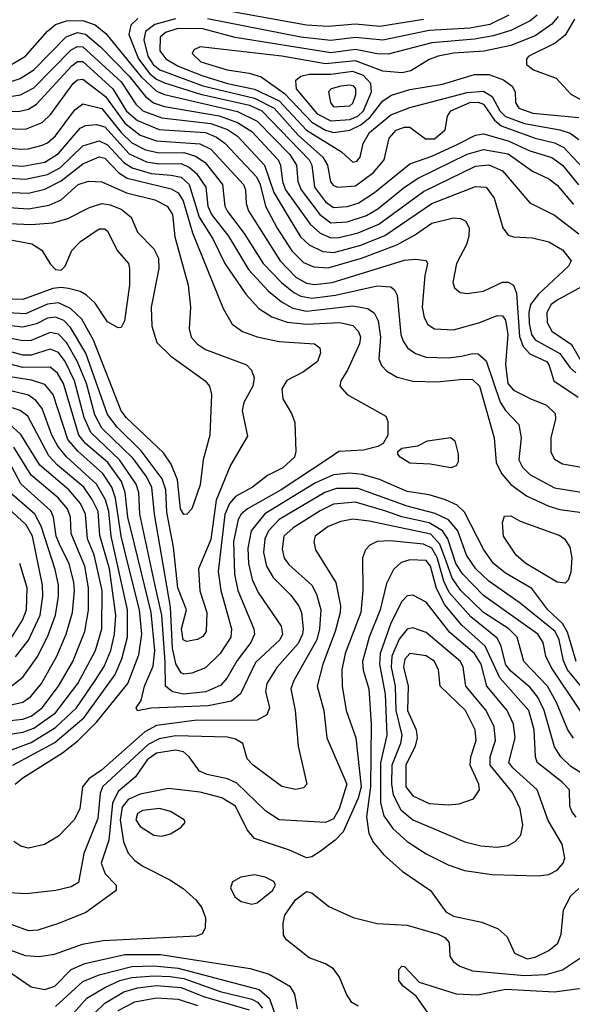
# Model space of a CAD drawing. Extents: x 997028 to 1115134, y 536408 to 618974.
# Tile 106 of 256: x 1021693 to 1023721, y 561478 to 565089. Entities that reach past the tile are written whole.
import ezdxf

# ---------------------------------------------------------------- set-up
doc = ezdxf.new("R2010")
doc.units = 0

msp = doc.modelspace()

# ---------------------------------------------------------------- linework, layer by layer
at = {"layer": '0CON10XD'}
for points in [[(1023175, 565090.1), (1023015, 565064.1), (1022925, 565073), (1022825, 565064), (1022745, 565068.8), (1022405, 565130.3)], [(1023591.7, 565105), (1023565.7, 565084.3), (1023495, 565049.7), (1023430.3, 565029.7), (1023361.9, 565018.1), (1023205.5, 565004.5), (1023045, 564962.8), (1023005, 564963.3), (1022925, 564979.8), (1022835, 564967.1), (1022483.5, 565023.5), (1022365, 565055.1), (1022272.8, 565057.2), (1022228.4, 565041.6), (1022208.9, 565025), (1022207.2, 564975), (1022228.8, 564945), (1022275, 564918.8), (1022365, 564883.5), (1022455.3, 564855.3), (1022554.1, 564834.1)], [(1023669.2, 565100.8), (1023645, 565072.8), (1023585, 565029.5), (1023495, 564994.3), (1023397, 564973), (1023285, 564966.8), (1023228.6, 564955), (1023195, 564942.5), (1023128.7, 564901.3), (1023096, 564894), (1023025, 564900), (1022925, 564938.6), (1022815, 564926.9), (1022655, 564955.7), (1022355, 564989.5), (1022331.8, 564978.3), (1022326.4, 564965), (1022358.2, 564935), (1022454.3, 564905.7), (1022535, 564893.4), (1022579.4, 564879.4), (1022665, 564817.7), (1022765, 564713.1), (1022815, 564683.8), (1022845, 564675.1), (1022905, 564684.4), (1022945, 564702.8), (1022978.6, 564731.4), (1023025, 564791.9), (1023057.2, 564812.8), (1023125, 564833.5), (1023245, 564852.2), (1023361.5, 564888.5), (1023415, 564887.5), (1023468.4, 564868.4), (1023500.4, 564845), (1023510.8, 564825), (1023512.1, 564785), (1023524.6, 564765), (1023576.2, 564746.2), (1023745, 564729.8)], [(1023488.2, 565105), (1023418.1, 565071.9), (1023345, 565057.5), (1023195, 565048.8), (1023025.8, 565014.2), (1022925, 565023.1), (1022835, 565013), (1022725, 565025.3), (1022382.3, 565092.3)], [(1021655, 564919.5), (1021715, 564955.7), (1021795, 565046.3), (1021825, 565071.9), (1021864.6, 565085.4), (1021925, 565086.5), (1021969.6, 565069.6), (1022008.9, 565038.9), (1022139.3, 564879.3), (1022195, 564826.8), (1022225, 564814.9), (1022492.8, 564752.8), (1022565, 564717), (1022684.6, 564595), (1022708.9, 564555), (1022713.4, 564495), (1022726, 564465), (1022794.3, 564374.3), (1022835, 564344.3), (1022895, 564347.8), (1022965, 564371.2), (1023007.4, 564395), (1023104.7, 564475.3), (1023155, 564508), (1023335, 564595.9), (1023395, 564612.9), (1023485, 564597), (1023575, 564533.2), (1023635, 564505.2), (1023665, 564481.9), (1023725, 564411)], [(1022126.9, 565093.1), (1022100.7, 565069.3), (1022093.8, 565035), (1022128.6, 564945), (1022170.7, 564890.7), (1022195, 564871), (1022225, 564857.5), (1022356.3, 564816.3), (1022536.4, 564775), (1022581.3, 564755), (1022755.4, 564575), (1022765.4, 564555), (1022775.1, 564475), (1022815, 564421.1), (1022845, 564399.8), (1022895, 564403.9), (1022935, 564415.8), (1022995, 564454.8), (1023125, 564560.4), (1023205, 564588.2), (1023298.5, 564631.5), (1023365, 564666.1), (1023395, 564670.2), (1023485, 564645.3), (1023565, 564608.6), (1023645, 564583.6), (1023684.9, 564554.9), (1023742.9, 564482.9)], [(1022265, 565091.6), (1022189, 565071), (1022154.2, 565045.8), (1022148.5, 565015), (1022163.4, 564955), (1022183, 564925), (1022207.6, 564905), (1022365, 564846.3), (1022555, 564800.9), (1022627, 564765), (1022714.9, 564665), (1022805.8, 564585), (1022822.9, 564555), (1022833.9, 564493.9), (1022845, 564480.3), (1022860, 564475), (1022925, 564479.3), (1022991.2, 564528.8), (1023030.2, 564575), (1023048.8, 564655), (1023075, 564683.3), (1023105, 564694.8), (1023125, 564694.8), (1023182, 564652), (1023215, 564651.5), (1023254.7, 564685), (1023262.7, 564735), (1023274.7, 564755), (1023344.9, 564785.1), (1023375, 564786.8), (1023395, 564779.4), (1023435, 564720.5), (1023459.3, 564699.3), (1023584.1, 564654.1), (1023655, 564637.3), (1023690, 564620), (1023777, 564527)], [(1023729.3, 565090.7), (1023695, 565032.1), (1023657.6, 565002.4), (1023561.8, 564955), (1023552.1, 564945), (1023552.1, 564925), (1023577.8, 564905), (1023661.8, 564875), (1023715.6, 564815.6), (1023780.7, 564780.7), (1023802.9, 564755), (1023838.4, 564695), (1023858.4, 564675), (1023935, 564641), (1024115, 564601.4), (1024295, 564528.9), (1024335, 564523.3)], [(1021655, 564859.7), (1021695, 564873.3), (1021744.7, 564905.3), (1021864, 565026), (1021905, 565042), (1021935, 565035.9), (1021989.7, 564989.7), (1022095, 564882.1), (1022155, 564806.7), (1022184.1, 564784.1), (1022225, 564771), (1022425, 564736.2), (1022491.9, 564711.9), (1022545, 564678.4), (1022641.2, 564575), (1022650.6, 564555), (1022657.2, 564495), (1022668.6, 564465), (1022759.3, 564339.3), (1022795.5, 564305.5), (1022835, 564289.2), (1022865, 564290.7), (1022935, 564306.8), (1023010.5, 564339.5), (1023175, 564458.5), (1023365, 564551.8), (1023415, 564556.8), (1023465.1, 564535.2), (1023565, 564417.5), (1023655, 564371.6), (1023745, 564303.4)], [(1021635, 564804.1), (1021696.3, 564813.7), (1021745, 564839.5), (1021881.4, 564978.6), (1021905, 564991), (1021925, 564990), (1022065, 564861.1), (1022118.7, 564778.7), (1022145.2, 564755.2), (1022215, 564728.9), (1022395, 564708.2), (1022455.8, 564685.8), (1022492, 564662), (1022591.8, 564555), (1022625.6, 564455), (1022691.1, 564345), (1022723.1, 564293.1), (1022755, 564262.9), (1022805, 564239.4), (1022845.5, 564235.5), (1022945, 564262.4), (1023032.4, 564297.6), (1023205, 564414.5), (1023365, 564477.4), (1023404.8, 564474.8), (1023434.2, 564434.2), (1023465.8, 564325.8), (1023485, 564298.6), (1023505, 564292.2), (1023575, 564289.4), (1023635, 564274), (1023684.8, 564244.8), (1023716.2, 564205), (1023706.9, 564185), (1023597.1, 564082.9), (1023567.5, 564045), (1023560.6, 564015), (1023561.9, 563975), (1023571.3, 563935), (1023584.4, 563915)], [(1021635, 564751.6), (1021694.1, 564754.1), (1021725, 564760.8), (1021755, 564778.8), (1021885, 564919.8), (1021905, 564935.2), (1021925, 564936.1), (1022035, 564835.1), (1022085, 564753.7), (1022125, 564718.8), (1022205, 564685.8), (1022375, 564675.5), (1022415, 564658.7), (1022446, 564636), (1022562.2, 564512.2), (1022575.1, 564485), (1022595.1, 564405.1), (1022637.5, 564325), (1022691.8, 564241.8), (1022735, 564198.3), (1022772.5, 564182.5), (1022825, 564179), (1022946.9, 564215), (1023076.8, 564263.2), (1023141.8, 564298.2), (1023205, 564342.2), (1023285, 564362.8), (1023310.2, 564360.2), (1023329.6, 564349.6), (1023341.8, 564325), (1023341.1, 564295), (1023332, 564265), (1023295.3, 564195), (1023282.5, 564125), (1023288.9, 564105), (1023308.8, 564088.8), (1023335, 564084.6), (1023395, 564093.5), (1023465, 564125.9), (1023485, 564126.7), (1023504.8, 564114.8), (1023515.5, 564085.5), (1023527.5, 563927.5), (1023540.3, 563890.3), (1023565, 563864.1), (1023626, 563835), (1023635, 563824.2), (1023652.7, 563765), (1023742.3, 563705)], [(1022835, 564718.4), (1022905, 564722.5), (1022934.2, 564735), (1022954.5, 564755), (1022983.6, 564825), (1022981.8, 564855), (1022954.1, 564884.1), (1022915, 564899), (1022835, 564888.4), (1022755, 564887.7), (1022725, 564881), (1022705.3, 564865), (1022707.9, 564835), (1022785, 564744.2), (1022835, 564718.4)], [(1021635, 564690), (1021715, 564688.1), (1021775, 564712), (1021807.2, 564742.8), (1021889.2, 564855), (1021905, 564868.3), (1021925, 564870.5), (1022007.6, 564807.6), (1022079.1, 564709.1), (1022135, 564666.1), (1022195, 564644.2), (1022353.9, 564633.9), (1022394, 564614), (1022514, 564485), (1022522, 564465), (1022524, 564415), (1022532.3, 564387.7), (1022648.4, 564205), (1022706.9, 564145), (1022745, 564122.1), (1022775, 564117.7), (1022840, 564125), (1023105, 564206.8), (1023145, 564210.6), (1023185, 564205.6), (1023190, 564195), (1023179.1, 564150.9), (1023169.8, 564035), (1023177.2, 563997.2), (1023191.1, 563971.1), (1023215, 563955.4), (1023285, 563951.2), (1023381.1, 563978.9), (1023445, 564004.6), (1023465, 564003.3), (1023475, 563987.1), (1023483.8, 563935), (1023475.7, 563825), (1023484.1, 563755), (1023505, 563730.3), (1023568.8, 563698.8)], [(1022845, 564769.6), (1022905, 564772.9), (1022915, 564782.5), (1022926.2, 564815), (1022926.8, 564835), (1022918.9, 564845), (1022905, 564849), (1022872, 564845), (1022835.8, 564835), (1022826.7, 564825), (1022833.3, 564785), (1022845, 564769.6)], [(1022554.1, 564834.1), (1022645, 564791.4), (1022745, 564684), (1022874.2, 564604.2), (1022915, 564566.1), (1022930.3, 564569.7), (1022942.8, 564585), (1022953.4, 564635), (1022977, 564675), (1023055, 564740), (1023125, 564767.1), (1023335, 564822.5), (1023395, 564827.1), (1023427.1, 564807.1), (1023455.1, 564755), (1023475, 564734), (1023545, 564708.8), (1023675.3, 564685.3), (1023712.5, 564672.5), (1023745, 564649.4)], [(1021625, 564620.9), (1021695.9, 564614.1), (1021725, 564615.2), (1021775, 564629), (1021795, 564637.6), (1021825, 564662.7), (1021895, 564758.3), (1021925, 564780.8), (1021995, 564763.4), (1022065.3, 564675), (1022105, 564637.5), (1022155, 564611.6), (1022205, 564600.1), (1022295, 564601.5), (1022338.5, 564588.5), (1022374.1, 564565), (1022436.9, 564485), (1022446.2, 564405), (1022455.2, 564385), (1022517.2, 564305), (1022587, 564195), (1022653.3, 564125), (1022698.4, 564088.4), (1022725, 564074.6), (1022765, 564067.7), (1022851.4, 564078.6), (1023005, 564113.1), (1023055, 564108.9), (1023068.7, 564098.7), (1023078.2, 564078.3), (1023091.9, 563935), (1023099.7, 563909.7), (1023115.9, 563885.9), (1023144.8, 563864.8), (1023185, 563851.9), (1023265, 563849.1), (1023313.8, 563855), (1023355, 563864.7), (1023375, 563863.4), (1023405, 563837.7), (1023455.7, 563685.7), (1023475, 563655.8), (1023524.2, 563604.2), (1023533.2, 563555), (1023524.8, 563475), (1023538.2, 563448.1), (1023565, 563420.5), (1023655, 563371.7), (1023850.8, 563340.8)], [(1021632.9, 564557.1), (1021705, 564552.4), (1021785, 564566), (1021835, 564598.2), (1021915, 564691.2), (1021935, 564700.7), (1021975, 564705.2), (1022005, 564695.5), (1022095, 564597.2), (1022157.8, 564567.8), (1022205, 564559.8), (1022285, 564561.5), (1022316.4, 564546.4), (1022341.7, 564525), (1022375.5, 564475), (1022383.3, 564405), (1022397, 564375), (1022459.4, 564295), (1022533, 564173), (1022604.2, 564094.2), (1022653.8, 564053.8), (1022695, 564031.5), (1022745, 564020.6), (1022915, 564039.9), (1022969.7, 564029.7), (1022993.3, 564013.3), (1023008, 563985), (1023017.4, 563925), (1023011.2, 563845), (1023020.4, 563820.4), (1023040.3, 563800.3), (1023078.3, 563778.3), (1023135, 563763.6), (1023225, 563760.6), (1023319.7, 563770.3), (1023355, 563768.9), (1023380.2, 563745), (1023433.8, 563555), (1023440.9, 563465), (1023460.5, 563425), (1023495, 563384.7), (1023552.7, 563342.7), (1023635, 563304.8), (1023675, 563292.9), (1023765, 563280.5)], [(1021615, 564510.5), (1021715, 564504.4), (1021795, 564521.2), (1021843.1, 564546.9), (1021925, 564626.5), (1021985, 564644.6), (1022015, 564630.4), (1022075, 564565.6), (1022105.4, 564545.4), (1022175, 564524.7), (1022249.1, 564519.2), (1022285, 564511.2), (1022314.4, 564484.4), (1022351.2, 564365), (1022402, 564285), (1022445.9, 564195), (1022522.9, 564082.9), (1022570.4, 564030.4), (1022618.8, 563998.8), (1022675, 563979.8), (1022745, 563971.9), (1022868.2, 563978.2), (1022915, 563967.1), (1022936.1, 563945), (1022943.1, 563925), (1022939.6, 563900.4), (1022896.1, 563803.9), (1022871.8, 563765), (1022867.8, 563745), (1022894.2, 563714.2), (1023036.2, 563635), (1023043.8, 563615), (1023043.3, 563565), (1023026.7, 563535), (1023006.9, 563523.1), (1022955, 563510.5), (1022864.2, 563505.8), (1022825, 563478), (1022652, 563365), (1022528.9, 563295), (1022506.1, 563275), (1022495, 563256.2), (1022477.6, 563175), (1022480.9, 563055), (1022492.9, 562995), (1022552, 562855), (1022554.8, 562835), (1022541, 562805), (1022491.2, 562738.8), (1022454.9, 562675.1), (1022431.3, 562648.7), (1022375.5, 562624.5), (1022295, 562615.6), (1022253.6, 562623.6), (1022227.6, 562645), (1022227.4, 562732.6), (1022214.7, 562905), (1022189.4, 563019.4), (1022134.3, 563275), (1022130.1, 563355), (1022120.8, 563385), (1022059.3, 563475), (1021954.1, 563575), (1021929.9, 563629.9), (1021893.6, 563765), (1021859.6, 563835), (1021835, 563867.9), (1021805, 563881.1), (1021735, 563858.3), (1021705, 563858.2), (1021445, 563930.2)], [(1021635, 564456.5), (1021725, 564453.1), (1021785, 564467.2), (1021845, 564498.2), (1021925, 564560.2), (1021985, 564585.5), (1022005, 564581.3), (1022057.1, 564527.1), (1022087.7, 564507.7), (1022248.5, 564468.5), (1022275, 564454.4), (1022293.5, 564425), (1022327.7, 564307.7), (1022439.5, 564029.5), (1022472.6, 563972.6), (1022510, 563945), (1022565, 563925.8), (1022645, 563908.4), (1022775, 563900.6), (1022794, 563885), (1022797.3, 563867.3), (1022785.5, 563835), (1022735, 563797.8), (1022673.8, 563766.2), (1022655.5, 563735), (1022658.6, 563698.6), (1022690.6, 563645), (1022702.1, 563612.1), (1022706.7, 563505), (1022702, 563485), (1022658.2, 563445), (1022602.3, 563417.7), (1022546.9, 563375), (1022485, 563340.2), (1022462.4, 563315), (1022445.9, 563274.1), (1022421.1, 563065), (1022431, 562995), (1022470.8, 562855), (1022468.3, 562825), (1022429, 562765), (1022375, 562711.4), (1022325, 562692.6), (1022295, 562688.9), (1022285, 562693.1), (1022266.2, 562726.2), (1022253.6, 562783.6), (1022246.2, 562935), (1022188, 563275), (1022178.2, 563375), (1022156.7, 563415), (1022109.1, 563479.1), (1021995, 563590.6), (1021969.3, 563639.3), (1021938.2, 563755), (1021904.6, 563834.6), (1021864.8, 563904.8), (1021835, 563936.1), (1021805, 563942), (1021735, 563913), (1021705, 563911.2), (1021535, 563943.9)], [(1021635, 564401.9), (1021725, 564395.7), (1021801.7, 564408.3), (1021845, 564428.5), (1021907.2, 564485), (1021945, 564496.3), (1021995, 564494.3), (1022085, 564454.2), (1022188.7, 564428.7), (1022233.7, 564405), (1022253.3, 564375), (1022262.9, 564292.9), (1022311.4, 564115), (1022320.3, 564035), (1022315.3, 563955), (1022322, 563925), (1022345, 563899.1), (1022375, 563879.7), (1022525, 563823.1), (1022543.9, 563803.9), (1022553.8, 563775), (1022548.4, 563745), (1022515.8, 563685), (1022508.9, 563655), (1022528.5, 563561.5), (1022466.8, 563455), (1022413.5, 563326.5), (1022395, 563182.7), (1022349.3, 563075), (1022353.8, 562993.8), (1022380.3, 562915), (1022376.7, 562845), (1022365, 562826.7), (1022345, 562815.5), (1022305, 562808.2), (1022292.9, 562815), (1022286.4, 562855), (1022305.7, 562925), (1022273.5, 563005), (1022257.1, 563155), (1022232.4, 563282.4), (1022228.9, 563365), (1022216.2, 563405), (1022138.4, 563508.4), (1022050.8, 563595), (1022015, 563641.6), (1021935.4, 563865.4), (1021879.8, 563959.8), (1021855, 563985.5), (1021825, 563998.6), (1021795, 563994.6), (1021755, 563974.1), (1021705, 563961.7), (1021555, 563978.8)], [(1021655, 564342), (1021735, 564337.8), (1021815, 564343.4), (1021869.6, 564360.4), (1021949.7, 564400.3), (1021995, 564414.8), (1022025, 564410), (1022065, 564393.7), (1022101.5, 564365), (1022125, 564309.2), (1022185, 564248.8), (1022202.4, 564215), (1022203.9, 564176.1), (1022175.7, 564035), (1022177.6, 563965), (1022195.9, 563905), (1022247.3, 563855), (1022373.6, 563765), (1022389.6, 563745), (1022397.1, 563715), (1022390.4, 563565), (1022366.1, 563475), (1022355, 563383.3), (1022324.2, 563295), (1022306.2, 563275), (1022295, 563274.4), (1022283.2, 563295), (1022271.9, 563401.9), (1022249.4, 563459.4), (1022220.2, 563500.2), (1022085, 563628.3), (1022065, 563654.2), (1021963.4, 563913.4), (1021920.8, 563990.8), (1021880.1, 564030.1), (1021835, 564050.3), (1021795, 564045.1), (1021715, 564010.8)], [(1021627.2, 564287.2), (1021737.4, 564267.4), (1021774.2, 564244.2), (1021805, 564193.3), (1021825, 564172.5), (1021845, 564170.6), (1021859.5, 564185), (1021885, 564242.5), (1021916.7, 564275), (1021985, 564322.5), (1022005, 564321.8), (1022015, 564313.3), (1022051.5, 564241.5), (1022092.3, 564195), (1022096.5, 564176.5), (1022095.8, 564115), (1022077.8, 563985), (1022065, 563960), (1022055, 563958.8), (1022015, 563981.4), (1021969.5, 564049.5), (1021938.6, 564078.6), (1021915, 564091.7), (1021872.7, 564102.7), (1021845, 564107.1), (1021815, 564103.5), (1021705, 564063), (1021555, 564067.1)], [(1023755, 564109.1), (1023665, 564060.9), (1023643.5, 564045), (1023626.8, 564015), (1023628.2, 563978.2), (1023645, 563946.7), (1023718, 563898), (1023754.2, 563834.2)], [(1021715, 564010.8), (1021565, 564018.8)], [(1023584.4, 563915), (1023675.1, 563865.1), (1023712.6, 563812.6), (1023733.5, 563793.5)], [(1023734.8, 562735.2), (1023702.6, 562842.6), (1023684.4, 562874.4), (1023631, 562925), (1023572.8, 563002.8), (1023475, 563058.9), (1023431.6, 563095), (1023395.6, 563145), (1023325, 563283.1), (1023298.3, 563308.3), (1023255, 563328.2), (1023195, 563345.9), (1023115, 563358.9), (1023012.7, 563402.7), (1022950.7, 563420.7), (1022905, 563425.7), (1022845, 563419.3), (1022779, 563391), (1022592.7, 563277.3), (1022543, 563215), (1022530.4, 563150.4), (1022532.4, 563095), (1022546.4, 563036.4), (1022568.6, 562988.6), (1022652, 562865), (1022657.3, 562835), (1022647.8, 562815), (1022557.9, 562732.1), (1022502.9, 562617.1), (1022470, 562590), (1022385, 562572.4), (1022176.1, 562563.9), (1022125, 562554.4), (1022120, 562565), (1022138.2, 562591.8), (1022151.3, 562645), (1022182.5, 562717.5), (1022188.4, 562775), (1022175.9, 562915), (1022114.4, 563165), (1022090.4, 563265), (1022080.4, 563355), (1022066.8, 563395), (1022015.9, 563465), (1021934.9, 563534.9), (1021909.6, 563565), (1021853.7, 563755), (1021832.2, 563792.2), (1021805, 563814.5), (1021705, 563812.9), (1021465, 563875.4)], [(1021676.8, 562285), (1021705, 562308.8), (1021850.1, 562399.9), (1021905.9, 562444.1), (1021976.1, 562513.9), (1022089.3, 562655), (1022130.7, 562759.3), (1022141.4, 562835), (1022132.4, 562925), (1022092.9, 563085), (1022065.1, 563195.1), (1022044.2, 563334.2), (1022031, 563375), (1021997.9, 563425), (1021906.7, 563506.7), (1021869.5, 563549.5), (1021816.4, 563715), (1021785, 563751.6), (1021736.5, 563766.5), (1021595, 563788.5)], [(1021667.6, 562355), (1021821.7, 562438.3), (1021929.7, 562530.3), (1022043, 562687), (1022067.5, 562745), (1022089.1, 562825), (1022089.1, 562925), (1022028.4, 563195), (1022020.3, 563285), (1022008.2, 563328.2), (1021975, 563385.9), (1021865, 563485.9), (1021833.5, 563525), (1021811.5, 563565), (1021775, 563663.5), (1021752.1, 563692.1), (1021725, 563711.8), (1021635, 563734.3)], [(1023568.8, 563698.8), (1023625.5, 563675), (1023658, 563645), (1023659.1, 563625), (1023641.9, 563555), (1023642.4, 563502.4), (1023655, 563476.7), (1023685, 563460), (1023935, 563416.2)], [(1021587, 562383), (1021735, 562438), (1021825, 562492.8), (1021901.5, 562565), (1021970.3, 562665), (1022002.7, 562717.3), (1022027.1, 562775), (1022041.2, 562835), (1022045.6, 562905), (1022022.5, 563075), (1021987.1, 563197.1), (1021980.7, 563285), (1021959.6, 563329.6), (1021928, 563375), (1021832.2, 563455), (1021799.8, 563489.8), (1021723, 563635), (1021695, 563655.6), (1021635, 563675.8)], [(1021522.4, 562447.6), (1021705, 562475.9), (1021745, 562491.1), (1021825, 562547), (1021907, 562655), (1021971.7, 562775), (1021994, 562855), (1021996.2, 562995), (1021965.9, 563125.9), (1021942, 563185), (1021934.6, 563275), (1021916, 563315), (1021873.1, 563365), (1021766.4, 563455), (1021697.6, 563567.6), (1021655, 563607.3)], [(1023275, 563445.8), (1023199.5, 563459.5), (1023125, 563462.5), (1023088.8, 563485), (1023080, 563495), (1023080, 563505), (1023095, 563517.5), (1023153.9, 563526.1), (1023190, 563545), (1023275, 563556.9), (1023289.2, 563545), (1023301.4, 563495), (1023302.5, 563467.5), (1023295, 563453.3), (1023275, 563445.8)], [(1021635, 562516.4), (1021705, 562524.1), (1021735.2, 562535), (1021775.9, 562565), (1021835.5, 562644.5), (1021888.4, 562735), (1021932.3, 562845), (1021945, 562923.3), (1021945.9, 563005), (1021931.5, 563085), (1021902.6, 563155), (1021881.7, 563205), (1021879.4, 563265), (1021868.4, 563295), (1021833.8, 563335), (1021735, 563418.1), (1021671.3, 563521.3)], [(1021645, 562572.6), (1021705, 562586.4), (1021733.6, 562606.4), (1021773, 562655), (1021829.7, 562755), (1021864.2, 562835), (1021886.3, 562915), (1021894.3, 562995), (1021891.2, 563025), (1021874.3, 563095), (1021843, 563157), (1021826.7, 563195), (1021817.3, 563265), (1021807.5, 563287.5), (1021697.1, 563387.1), (1021651.2, 563475)], [(1023755, 562641.7), (1023702.9, 562705), (1023688, 562738), (1023672.8, 562815), (1023657.7, 562845), (1023529.7, 562949.7), (1023415, 563029.3), (1023366.7, 563075), (1023332.7, 563125), (1023300.4, 563215), (1023266.1, 563255), (1023217.8, 563277.8), (1023114.6, 563305), (1022935, 563369.1), (1022855, 563369.6), (1022812.3, 563355), (1022645, 563255.5), (1022605.8, 563215), (1022592, 563185), (1022587.9, 563135), (1022598.6, 563085), (1022623.7, 563043.7), (1022688, 562978), (1022717.6, 562937.6), (1022727.4, 562915), (1022733.2, 562855), (1022731, 562835), (1022715, 562801.1), (1022636.5, 562713.5), (1022600.2, 562655), (1022595.2, 562625), (1022609.1, 562565), (1022600.5, 562539.5), (1022565, 562520.2), (1022335, 562518.2), (1022195, 562501), (1022152.8, 562477.2), (1021992.8, 562337.2)], [(1021665, 562647), (1021705, 562677.2), (1021759.5, 562755), (1021797.7, 562832.3), (1021824.9, 562905), (1021835.4, 562975), (1021834.9, 563015), (1021823, 563073), (1021772, 563232), (1021749.2, 563275), (1021655, 563357.8)], [(1021677.1, 562752.9), (1021725, 562813.2), (1021768.6, 562905), (1021778.3, 562975), (1021776.9, 563015), (1021740.1, 563195), (1021717, 563237), (1021633.2, 563313.2)], [(1023755, 562548.4), (1023642.7, 562715), (1023623.4, 562755), (1023614.3, 562805), (1023594.8, 562835), (1023395, 562977.3), (1023318.6, 563055), (1023293.5, 563095), (1023264.6, 563184.6), (1023244, 563214), (1023195, 563243.6), (1023095, 563265.3), (1023036.2, 563286.2), (1022925, 563319.2), (1022845, 563312.2), (1022795, 563287.6), (1022696.3, 563225), (1022662.5, 563195), (1022656.7, 563146.7), (1022663.8, 563113.8), (1022680.7, 563090.7), (1022765.1, 563015.1), (1022782, 562982), (1022798.1, 562925), (1022792.9, 562855), (1022782.9, 562815), (1022698.4, 562665), (1022688, 562635), (1022704.4, 562555), (1022714.3, 562424.3), (1022747.1, 562285), (1022735, 562272.2), (1022705, 562265.5), (1022655, 562276.5), (1022550, 562355), (1022528, 562378), (1022511.4, 562435), (1022485, 562450.7), (1022455, 562457.3), (1022265, 562462.9), (1022205, 562452.1), (1022165, 562430.6), (1021996.6, 562275), (1021988.8, 562251.2), (1021980.2, 562159.8), (1021928.8, 562031.2), (1021908.5, 561925), (1021881.7, 561908.3), (1021825.2, 561894.8), (1021717.4, 561882.6), (1021635, 561888)], [(1023724.6, 562454.6), (1023704.9, 562484.9), (1023662.3, 562585), (1023629.5, 562645), (1023542.8, 562735), (1023518.8, 562825), (1023487.3, 562855), (1023395, 562915.1), (1023312.1, 562995), (1023280.4, 563040.4), (1023257.3, 563102.7), (1023234.9, 563164.9), (1023201.7, 563201.7), (1022975, 563250.2), (1022915, 563257.5), (1022871, 563249), (1022825, 563229.8), (1022776.8, 563195), (1022772, 563175), (1022778.7, 563145), (1022853.2, 563025), (1022869.6, 562939.6), (1022868.8, 562915), (1022850.6, 562845), (1022805.9, 562725), (1022784.3, 562644.3), (1022808.9, 562555), (1022819.7, 562455), (1022893.8, 562285), (1022864.9, 562195.1), (1022845, 562158.7), (1022815, 562145.2), (1022645, 562153.9), (1022595.8, 562185.8), (1022489.3, 562289.3), (1022455, 562305.2), (1022381.1, 562321.1), (1022353.2, 562333.2), (1022315.3, 562385.3), (1022294.2, 562404.2), (1022265, 562410.4), (1022195, 562398.8), (1022160.6, 562375), (1022117.9, 562312.1), (1022055, 562257.9), (1022034.2, 562215.8), (1022020.4, 562079.6), (1021992, 561995), (1022006.4, 561956.4), (1022047.5, 561915), (1022047.5, 561895), (1021935.6, 561814.4), (1021835.3, 561774.7), (1021759.8, 561750.2), (1021725, 561747.1), (1021665, 561770)], [(1023695, 563022), (1023665, 563026.7), (1023550, 563095), (1023514.6, 563125), (1023468.2, 563195), (1023464.5, 563245.5), (1023471.8, 563268.2), (1023495, 563269.4), (1023529.6, 563249.6), (1023675, 563196.8), (1023693.4, 563183.4), (1023711.8, 563155), (1023718.4, 563115), (1023715, 563063.3), (1023705, 563033.3), (1023695, 563022)], [(1023845, 562269.4), (1023715, 562350), (1023678.2, 562385), (1023655, 562422.1), (1023617.9, 562555), (1023594, 562604), (1023565, 562640.6), (1023495, 562699.8), (1023477.3, 562722.7), (1023458.4, 562795), (1023445, 562820.2), (1023348.8, 562898.8), (1023268.5, 562988.5), (1023249.7, 563029.6), (1023225, 563116.7), (1023205, 563150.9), (1023175, 563165.1), (1023051.9, 563178.1), (1023005, 563175.3), (1022978, 563162), (1022961.9, 563145), (1022950.4, 563115), (1022951.6, 562995), (1022944.2, 562915), (1022887, 562765), (1022875.6, 562705), (1022876.6, 562645), (1022891.2, 562555), (1022926.8, 562455), (1022945.6, 562275), (1022935, 562233.6), (1022879.4, 562110.6), (1022850.4, 562079.6), (1022795, 562038.1), (1022765, 562019.4), (1022745, 562015.6), (1022683.6, 562043.6), (1022555, 562086.2), (1022527.7, 562117.7), (1022485, 562204.1), (1022435, 562235.2), (1022355, 562256), (1022239.1, 562269.1), (1022135, 562248.6), (1022091.3, 562228.7), (1022069.4, 562200.6), (1022061.7, 562155), (1022073.5, 562073.5), (1022091.7, 562031.7), (1022115, 562005.3), (1022144.5, 561984.5), (1022244.4, 561935), (1022293.2, 561903.2), (1022340.1, 561860.1), (1022361.4, 561831.4), (1022374.5, 561795), (1022373.1, 561756.9), (1022363.2, 561736.8), (1022341.7, 561728.3), (1021999.6, 561710.4), (1021922.5, 561697.5), (1021819.2, 561660.8), (1021765, 561652.2), (1021715, 561655.6), (1021625, 561688.3)], [(1023735, 562164.7), (1023718.9, 562185), (1023711.6, 562205), (1023710.4, 562265), (1023683.1, 562293.1), (1023591.6, 562365), (1023585.2, 562385.2), (1023581, 562485), (1023561.2, 562555), (1023454.9, 562674.9), (1023401.6, 562791.6), (1023315, 562868.5), (1023253.1, 562943.1), (1023222.5, 563002.5), (1023201, 563085), (1023185, 563105.6), (1023125, 563108.5), (1023092.3, 563097.7), (1023065, 563072.9), (1023038.8, 563021.2), (1023015.5, 562925), (1022975.1, 562824.9), (1022951, 562735), (1022953.3, 562703.3), (1022973.8, 562635), (1022982.1, 562505), (1022979.9, 562275), (1022965.2, 562165.2), (1022974.4, 562104.4), (1022991, 562071), (1023027.4, 562027.4), (1023096.2, 561966.2), (1023200, 561895), (1023257, 561817), (1023285, 561800.6), (1023388.7, 561778.7), (1023449.2, 561755), (1023482.2, 561725), (1023508.6, 561665), (1023555, 561645.3), (1023585, 561651.2), (1023635, 561674.7), (1023667.3, 561702.7), (1023679.8, 561735), (1023688.8, 561825), (1023715, 561875.3), (1023745, 561902.4)], [(1021661.1, 562818.9), (1021703.3, 562886.7), (1021717.9, 562925), (1021720.3, 563005), (1021693, 563095)], [(1023595, 561949.4), (1023635, 561953.8), (1023665, 561970), (1023687.1, 561995), (1023692.7, 562015), (1023683.5, 562065), (1023632, 562152), (1023591.6, 562265), (1023502.3, 562345), (1023488.4, 562365), (1023511.6, 562455), (1023504.4, 562505), (1023481.2, 562555), (1023407.4, 562645), (1023386.4, 562725), (1023361.4, 562765), (1023271.5, 562841.5), (1023185, 562952.8), (1023135, 562978), (1023115, 562975.4), (1023094.9, 562955.1), (1023055, 562875.3), (1023016.1, 562765), (1023012.8, 562725), (1023034.2, 562615), (1023040.4, 562465), (1023016.5, 562363.5), (1023017.3, 562217.3), (1023029, 562169), (1023062.3, 562122.3), (1023115, 562075.2), (1023185, 562029.5), (1023265, 561989), (1023325, 561968.3), (1023426.5, 561953.5), (1023595, 561949.4)], [(1023445, 562054.7), (1023485, 562060.4), (1023511.4, 562075), (1023531.8, 562098.2), (1023539.2, 562135), (1023529.5, 562195), (1023501, 562255), (1023419.7, 562355), (1023419.7, 562385), (1023438.5, 562445), (1023434.5, 562495), (1023405.1, 562555.1), (1023330.2, 562645), (1023320.6, 562715), (1023310, 562735), (1023185, 562841.4), (1023135, 562858.9), (1023115, 562853.8), (1023085, 562816.9), (1023059.1, 562755), (1023056.6, 562715), (1023070.4, 562645), (1023073.4, 562555), (1023095.1, 562465), (1023089.9, 562435), (1023059, 562355), (1023056.9, 562285), (1023063.8, 562246.2), (1023091.1, 562191.1), (1023135, 562154.4), (1023326.3, 562073.7), (1023385, 562059.4), (1023445, 562054.7)], [(1023265, 562209.6), (1023305, 562213.7), (1023358.6, 562231.4), (1023380, 562265), (1023377.6, 562285), (1023345.6, 562355), (1023348.5, 562385), (1023368.3, 562445), (1023364.4, 562485), (1023329.4, 562555), (1023236.4, 562645), (1023229.3, 562705), (1023215.3, 562735), (1023185, 562755.7), (1023125, 562764.7), (1023106.8, 562743.2), (1023101.4, 562715), (1023118.1, 562645), (1023116.6, 562555), (1023147.3, 562485), (1023151.1, 562455), (1023143.9, 562425), (1023109.3, 562355), (1023109.5, 562275), (1023135, 562242.2), (1023195, 562214.1), (1023265, 562209.6)], [(1021992.8, 562337.2), (1021947.3, 562305), (1021923.8, 562275), (1021913.3, 562195), (1021892.4, 562155), (1021835, 562094.6), (1021784.2, 562064.2), (1021725, 562051.1), (1021697.4, 562057.4), (1021672, 562075)], [(1022215, 562094.4), (1022246.8, 562103.2), (1022284.1, 562125.9), (1022300, 562145), (1022296.7, 562155), (1022246, 562185), (1022205.6, 562195.6), (1022145, 562188.6), (1022125, 562177.9), (1022118.7, 562155), (1022135, 562130), (1022185, 562098.5), (1022215, 562094.4)], [(1022545, 561844.6), (1022565, 561850), (1022621.1, 561895), (1022631.5, 561915), (1022625, 561928.9), (1022594.3, 561944.3), (1022555, 561952.4), (1022505, 561944.6), (1022473.4, 561926.6), (1022466.5, 561905), (1022482.6, 561872.6), (1022506, 561855), (1022545, 561844.6)], [(1022935, 561470.6), (1022911.5, 561485), (1022892.1, 561515), (1022867.1, 561577.1), (1022845, 561608.2), (1022815, 561626.2), (1022755, 561648.6), (1022672, 561715), (1022661.3, 561731.3), (1022659.6, 561775), (1022665.9, 561805), (1022705, 561861.2), (1022745, 561892.1), (1022765, 561886.2), (1022827, 561837), (1022916.7, 561796.7), (1023005, 561773.9), (1023115, 561768.7), (1023228.9, 561735), (1023252.4, 561722.4), (1023268.5, 561705), (1023271.5, 561655), (1023283.3, 561635), (1023308.1, 561618.1), (1023355, 561600.2), (1023545, 561583.6), (1023625, 561586.7), (1023685, 561604.4), (1023755, 561650.6)], [(1020702.1, 561467.9), (1020725, 561478.7), (1020875, 561490.2), (1020924.7, 561504.7), (1020995, 561536.6), (1021075, 561587.8), (1021105, 561586.8), (1021165, 561572), (1021235, 561574.1), (1021505, 561613.2), (1021565, 561615.2), (1021645, 561604), (1021735, 561542), (1021785, 561532.3), (1021821.5, 561545), (1021882.5, 561605), (1021932.2, 561627.8), (1022079.4, 561660.6), (1022210.3, 561660.3), (1022538.9, 561608.9), (1022608.1, 561588.1), (1022683.8, 561545), (1022701.5, 561515), (1022711.7, 561461.7)], [(1021825, 561469.4), (1021925, 561561.2), (1021984.5, 561585.5), (1022105, 561616.4), (1022185, 561618.5), (1022275, 561610.6), (1022572.3, 561532.3), (1022609.6, 561499.6), (1022642.6, 561402.6)], [(1023191.3, 561445), (1023147.5, 561507.5), (1023100, 561545), (1023084, 561565), (1023083.9, 561606.1), (1023095, 561617.5), (1023105, 561616.2), (1023158.7, 561558.7), (1023295, 561516.6), (1023373.1, 561513.1), (1023476.8, 561533.2), (1023655, 561524.1), (1023745, 561535.7), (1023765, 561531), (1023831.8, 561491.8), (1023920.6, 561450.6)], [(1021891, 561445), (1021939.1, 561500.9), (1022005, 561540.1), (1022060.9, 561565), (1022105, 561576.1), (1022185, 561582.6), (1022245, 561580.3), (1022295, 561572.7), (1022428.4, 561525), (1022545, 561496.6), (1022565.5, 561485.5), (1022583.8, 561463.8)], [(1021967.4, 561445), (1022005, 561482), (1022075, 561523.6), (1022125, 561538.2), (1022195, 561546.6), (1022285, 561539.5), (1022367.1, 561507.1), (1022535, 561457.6)], [(1022054.4, 561455), (1022115, 561487.2), (1022195, 561501.5), (1022275, 561497.4), (1022346, 561474)]]:
    msp.add_lwpolyline(points, dxfattribs=at)

doc.saveas('drawing.dxf')
